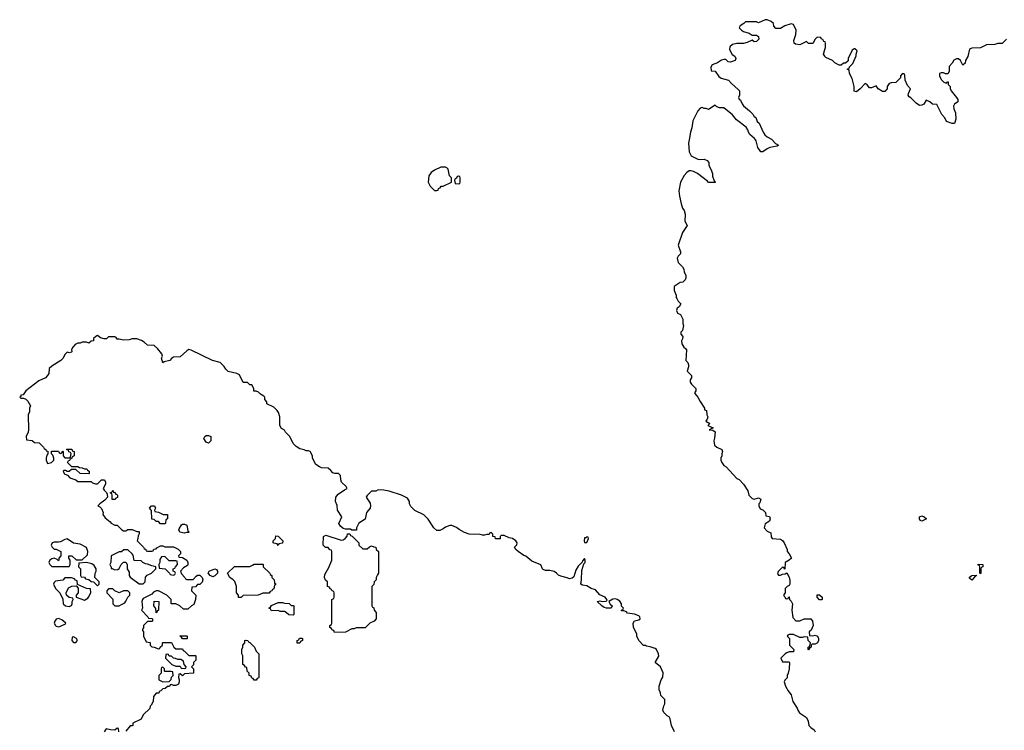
# Model space of a CAD drawing. Header units: inches. Extents: x 2473073 to 2657680, y 705365 to 849016.
# Tile 124 of 151: x 2602594 to 2611650, y 734565 to 741106. Entities that reach past the tile are written whole.
import ezdxf

# ---------------------------------------------------------------- set-up
doc = ezdxf.new("R2010")
doc.units = ezdxf.units.IN
doc.header["$MEASUREMENT"] = 0
for name, color, linetype in [('C6703', 7, 'Continuous'), ('C6704', 7, 'Continuous'), ('C6713', 7, 'Continuous'), ('C6714', 7, 'Continuous')]:
    doc.layers.add(name, color=color, linetype=linetype)

msp = doc.modelspace()

# ---------------------------------------------------------------- linework, layer by layer
at = {"layer": 'C6703', "color": 5, "elevation": 40}
for points in [[(2608752.2, 740000), (2608746.8, 739970), (2608751.3, 739890), (2608770, 739852), (2608830, 739822), (2608850, 739818), (2608890, 739821), (2608918, 739810), (2608931, 739790), (2608931.3, 739770), (2608938, 739750), (2608951.3, 739730), (2608964.7, 739690), (2608965.4, 739665.4), (2608982, 739622), (2608992, 739610), (2608990, 739606), (2608930, 739606), (2608920.4, 739620.4), (2608829.3, 739689.3), (2608790, 739709), (2608770, 739713.2), (2608750, 739713.2), (2608730, 739699), (2608707, 739673), (2608670.6, 739610), (2608657.1, 739530), (2608661.7, 739481.7), (2608677.3, 739410), (2608690, 739372), (2608706, 739350), (2608715.3, 739315.3), (2608711.6, 739251.6), (2608732, 739210), (2608690, 739146), (2608651.3, 739030), (2608672, 738970), (2608672, 738950), (2608650, 738928), (2608641, 738910), (2608650, 738872), (2608691.1, 738831.1), (2608702, 738810), (2608706, 738786), (2608722, 738750), (2608722, 738730), (2608714, 738710), (2608694, 738690), (2608670, 738688), (2608614, 738650), (2608612.7, 738612.7), (2608631.6, 738571.6), (2608632, 738550), (2608638, 738538), (2608650, 738514), (2608674, 738490), (2608658, 738462), (2608642, 738450), (2608634, 738430), (2608645.4, 738405.4), (2608671, 738391), (2608692, 738350), (2608692, 738310), (2608698, 738290), (2608690, 738246), (2608674, 738230), (2608674, 738210), (2608692, 738190), (2608691.6, 738168.4), (2608682, 738150), (2608683.6, 738123.6), (2608702, 738090), (2608718.8, 738078.8), (2608726, 738066), (2608722, 737970), (2608738, 737950), (2608744.7, 737930), (2608744.7, 737910), (2608732, 737870), (2608772, 737830), (2608772, 737810), (2608762, 737790), (2608762, 737770), (2608772, 737750), (2608812, 737710), (2608814, 737690), (2608802, 737670), (2608803.6, 737663.6), (2608832.7, 737632.7), (2608851.3, 737590), (2608892, 737530), (2608894, 737514), (2608912, 737510), (2608914, 737470), (2608922, 737450), (2608918, 737430), (2608906, 737410), (2608942, 737390), (2608922, 737370), (2608971.3, 737350), (2608934, 737330), (2608970, 737326), (2608991, 737311), (2608985.4, 737254.6), (2608978, 737230), (2608981, 737210), (2608986, 737190), (2609004.7, 737170), (2609052, 737150), (2609058, 737130), (2609051.3, 737110), (2609051, 737090), (2609042.8, 737070), (2609042.8, 737050), (2609050.8, 737030), (2609070, 737001), (2609091.3, 736990), (2609190, 736882), (2609210, 736872), (2609251.1, 736831.1), (2609291.3, 736770), (2609301, 736730), (2609330, 736698), (2609350, 736691.3), (2609390, 736704.7), (2609410.9, 736690.9), (2609401, 736659), (2609392, 736650), (2609392, 736630), (2609404.7, 736604.7), (2609430, 736594), (2609454, 736570), (2609458, 736538), (2609490, 736532), (2609498, 736510), (2609491.1, 736488.9), (2609450, 736466), (2609442, 736430), (2609470, 736398), (2609503.6, 736383.6), (2609506.4, 736346.4), (2609514, 736330), (2609590, 736324.7), (2609610, 736312), (2609624.7, 736290), (2609652, 736230), (2609652, 736210), (2609672, 736190), (2609691.3, 736150), (2609672, 736130), (2609634, 736110), (2609632.7, 736047.3), (2609627.3, 736047.3), (2609622, 736062), (2609610, 736066), (2609570, 736026), (2609564.7, 736004.7), (2609572.7, 735992.7), (2609590, 735992), (2609610, 736002), (2609635.3, 736004.7), (2609650, 736014), (2609670, 735974), (2609676.9, 735943.1), (2609676, 735910), (2609670, 735898), (2609651.6, 735888.4), (2609634, 735870), (2609634, 735830), (2609623.6, 735816.4), (2609622, 735802), (2609632.7, 735792.7), (2609638, 735778), (2609650, 735774), (2609662, 735778), (2609667.3, 735792.7), (2609672.7, 735792.7), (2609674, 735770), (2609690, 735754), (2609702, 735730), (2609696, 735670), (2609703.6, 735603.6), (2609732.7, 735572.7), (2609770, 735572), (2609810, 735591.3), (2609870, 735592), (2609884.7, 735570), (2609892, 735530), (2609872.7, 735487.3), (2609854, 735470), (2609858, 735438), (2609890, 735434), (2609910, 735442), (2609930.7, 735430.7), (2609942, 735410), (2609942, 735390), (2609932, 735370), (2609910, 735358), (2609882, 735358), (2609874, 735350), (2609874, 735330), (2609858, 735322), (2609850, 735306), (2609846, 735310), (2609846, 735330), (2609862, 735338), (2609866, 735370), (2609846, 735390), (2609842, 735422), (2609810, 735426), (2609790, 735418), (2609770, 735418), (2609710, 735446), (2609670, 735446), (2609658, 735442), (2609654, 735430), (2609674, 735410), (2609674, 735350), (2609714, 735310), (2609711.6, 735288.4), (2609670, 735286), (2609650, 735278), (2609634, 735270), (2609594, 735230), (2609610, 735194), (2609670, 735194), (2609674, 735190), (2609671.6, 735131.6), (2609662, 735090), (2609652, 735070), (2609651.6, 735048.4), (2609630, 735026), (2609624.7, 735010), (2609638, 734970), (2609651, 734951), (2609658, 734930), (2609690.5, 734890.5), (2609706, 734830), (2609744.7, 734770), (2609751.3, 734750), (2609767.1, 734727.1), (2609830, 734682), (2609844.7, 734650), (2609851.3, 734610), (2609870, 734591.3), (2609902, 734570), (2609911.3, 734550)], [(2609515, 740000), (2609544.7, 739964.7), (2609572, 739950), (2609559.6, 739940.4), (2609494, 739930), (2609470, 739918), (2609430, 739888), (2609410, 739888), (2609382, 739930), (2609368.7, 739990), (2609361.8, 740000)], [(2608618, 734550), (2608589, 734610), (2608578, 734670), (2608568.7, 734688.7), (2608550, 734698), (2608518, 734730), (2608508.9, 734748.9), (2608518, 734790), (2608528, 734810), (2608527.3, 734847.3), (2608490, 734886), (2608488, 734910), (2608476.4, 734936.4), (2608475.3, 734970), (2608494, 735030), (2608510, 735054), (2608513.6, 735093.6), (2608488, 735150), (2608438, 735190), (2608473.2, 735246.8), (2608468.7, 735270), (2608450, 735308), (2608438, 735318), (2608393.6, 735333.6), (2608358, 735338), (2608350, 735346), (2608330, 735346), (2608289, 735390), (2608269, 735430), (2608268.7, 735450), (2608262, 735470), (2608239, 735510), (2608235.3, 735550), (2608249, 735571), (2608290, 735581), (2608302, 735590), (2608298, 735610), (2608290, 735618), (2608250, 735635.3), (2608184, 735644), (2608175.3, 735655.3), (2608150, 735666), (2608130, 735666), (2608128, 735672), (2608142, 735678), (2608146, 735690), (2608128, 735708), (2608128.7, 735730), (2608113.8, 735753.8), (2608090, 735769.3), (2608073.8, 735773.8), (2608048.2, 735771.8), (2608012, 735750), (2608026, 735726), (2608042, 735710), (2608034, 735690), (2607990, 735688), (2607970, 735695.3), (2607948, 735710), (2607906, 735750), (2607930, 735758), (2607950, 735751.3), (2607988, 735752), (2607996.4, 735763.6), (2607995.3, 735770), (2607979, 735790), (2607930, 735813.2), (2607890, 735857.2), (2607850, 735869.5), (2607810, 735894), (2607770, 735901.2), (2607755.3, 735910), (2607762, 735950), (2607765.6, 736034.4), (2607783.1, 736096.9), (2607794, 736110), (2607795.3, 736130), (2607790, 736146), (2607770, 736126), (2607766.4, 736113.6), (2607730, 736075.3), (2607710, 736038), (2607690, 735978), (2607676, 735964), (2607650, 735959), (2607630, 735969), (2607570, 735984), (2607550, 735994), (2607532.3, 736012.3), (2607510, 736026), (2607470, 736036), (2607430, 736037.2), (2607410, 736044), (2607402, 736050), (2607388.7, 736088.7), (2607302.9, 736122.9), (2607250, 736168.7), (2607230, 736175.3), (2607178, 736210), (2607158, 736230), (2607146, 736250), (2607167.3, 736272.7), (2607168, 736290), (2607158, 736310), (2607126, 736330), (2607095.3, 736335.3), (2607050, 736359), (2607022, 736358), (2607014, 736350), (2607012.7, 736327.3), (2606990, 736326), (2606970, 736328.7), (2606966, 736346), (2606946, 736350), (2606946, 736370), (2606930, 736386), (2606918, 736382), (2606912, 736368), (2606890, 736368), (2606870, 736362), (2606850, 736362), (2606828.4, 736368.4), (2606728.9, 736368.9), (2606684.7, 736384.7), (2606634.6, 736414.6), (2606612.9, 736432.9), (2606570, 736449), (2606550, 736448.7), (2606510, 736435.3), (2606490, 736418), (2606456.9, 736403.1), (2606430, 736404), (2606402, 736430), (2606350, 736508), (2606310, 736548), (2606228.4, 736588.4), (2606190, 736626), (2606178, 736650), (2606178, 736670), (2606160.4, 736700.4), (2606106, 736730), (2605992.7, 736767.3), (2605943.6, 736776.4), (2605890, 736778), (2605870, 736766), (2605830, 736766), (2605790, 736726), (2605782, 736710), (2605817.1, 736657.1), (2605822, 736630), (2605817.3, 736610), (2605784.7, 736570), (2605771.1, 736508.9), (2605712, 736470), (2605692, 736430), (2605692.7, 736407.3), (2605650, 736406), (2605635.3, 736415.3), (2605590, 736415.3), (2605570, 736422), (2605543.1, 736443.1), (2605528.9, 736468.9), (2605558, 736530), (2605518, 736590), (2605514.6, 736634.6), (2605498, 736670), (2605502, 736710), (2605522, 736738), (2605580.2, 736779.8), (2605606, 736790), (2605598, 736810), (2605555.3, 736850), (2605548.4, 736871.6), (2605546, 736910), (2605527.3, 736927.3), (2605491.6, 736928.4), (2605474.6, 736934.6), (2605456.5, 736956.5), (2605430, 736978), (2605370, 736982), (2605350, 736988.7), (2605318, 737010), (2605288, 737070), (2605288, 737090), (2605266, 737130), (2605250, 737138), (2605230, 737138), (2605210, 737148), (2605170, 737155.3), (2605136.4, 737176.4), (2605110, 737206), (2605078, 737270), (2605038, 737310), (2605028.4, 737328.4), (2605003.1, 737343.1), (2604986, 737370), (2604988, 737450), (2604975.3, 737490), (2604962, 737510), (2604930, 737538), (2604868, 737570), (2604867.3, 737587.3), (2604848.4, 737608.4), (2604848, 737630), (2604840.4, 737640.4), (2604810, 737658), (2604790, 737678), (2604770, 737686), (2604747.3, 737687.3), (2604746, 737710), (2604730, 737746), (2604710, 737746), (2604690, 737766), (2604650, 737766), (2604616, 737836), (2604590, 737849), (2604510, 737868), (2604490, 737888), (2604474.8, 737914.8), (2604438, 737950), (2604366, 737970), (2604170, 738065.2), (2604150, 738069), (2604130, 738059), (2604070, 738004), (2604010, 737998), (2603991.6, 737988.4), (2603974, 737970), (2603922, 737958), (2603910, 737946), (2603898, 737990), (2603908, 738010), (2603902, 738030), (2603860.4, 738080.4), (2603830, 738106), (2603770, 738108.7), (2603738, 738138), (2603713.6, 738153.6), (2603670, 738168.7), (2603630, 738168.7), (2603599.8, 738160.2), (2603550, 738155.3), (2603510, 738166), (2603490, 738166), (2603482, 738182), (2603470, 738186), (2603410, 738186), (2603391.6, 738168.4), (2603370, 738168), (2603338, 738178), (2603310, 738198), (2603294, 738190), (2603274, 738170), (2603274, 738150), (2603252.7, 738147.3), (2603230, 738128), (2603210, 738138), (2603170, 738138), (2603151.6, 738128.4), (2603130, 738128), (2603105.4, 738114.6), (2603082, 738090), (2603072, 738070), (2603074, 738050), (2603070, 738046), (2603050, 738038), (2603030, 738046), (2603011.6, 738028.4), (2602990, 737988), (2602972, 737970), (2602890, 737918), (2602866, 737894), (2602861, 737850), (2602851, 737830), (2602830, 737809), (2602770, 737781.2), (2602651.3, 737690), (2602626, 737654), (2602606, 737650), (2602603.6, 737636.4), (2602594, 737630), (2602603.6, 737623.6), (2602630, 737622), (2602650, 737614), (2602670, 737594), (2602692, 737550), (2602684.7, 737530), (2602683.6, 737496.4), (2602672.7, 737467.3), (2602674, 737330), (2602672, 737310), (2602654, 737270), (2602658, 737238), (2602710, 737232), (2602730, 737214), (2602771.6, 737211.6), (2602814, 737170), (2602818, 737158), (2602834, 737150), (2602838, 737138), (2602852.7, 737132.7), (2602854, 737110), (2602843.6, 737096.4), (2602838, 737070), (2602838, 737050), (2602850, 737022), (2602886, 737030), (2602908, 737050), (2602908, 737070), (2602898, 737098), (2602886, 737110), (2602887.3, 737132.7), (2602950, 737134), (2602958, 737118), (2602970, 737114), (2602982, 737118), (2602990, 737134), (2602994, 737130), (2602994, 737090), (2603010, 737074), (2603050, 737074), (2603062, 737078), (2603066, 737110), (2603062, 737122), (2603047.3, 737127.3), (2603042, 737142), (2603026, 737150), (2603030, 737154), (2603072.7, 737152.7), (2603078, 737138), (2603094, 737130), (2603094, 737090), (2603078, 737082), (2603074, 737070), (2603058, 737062), (2603052.7, 737047.3), (2603038, 737042), (2603034, 737030), (2603070, 736994), (2603130, 736992), (2603143.6, 736983.6), (2603170, 736982), (2603190, 736972), (2603211.6, 736971.6), (2603218, 736958), (2603234, 736950), (2603234, 736930), (2603230, 736926), (2603150, 736928), (2603110, 736966), (2603070, 736966), (2603050, 736946), (2603030, 736946), (2603016.4, 736956.4), (2603003.6, 736956.4), (2602994, 736950), (2603002, 736930), (2603010, 736922), (2603032.7, 736912.7), (2603054, 736890), (2603111.3, 736871.3), (2603130, 736854), (2603250, 736854), (2603263.6, 736843.6), (2603290, 736834), (2603310, 736834), (2603346, 736870), (2603374, 736870), (2603382, 736850), (2603382, 736830), (2603362, 736790), (2603370, 736774), (2603392.7, 736752.7), (2603399.6, 736739.6), (2603402, 736710), (2603378, 736682), (2603332, 736650), (2603314, 736630), (2603330, 736622), (2603345.4, 736605.4), (2603361, 736570), (2603358, 736550), (2603379.6, 736519.6), (2603424.7, 736484.7), (2603434, 736470), (2603470, 736454), (2603490, 736454), (2603534, 736410), (2603550, 736402), (2603570, 736402), (2603590, 736412), (2603630, 736412), (2603670, 736394), (2603694, 736394), (2603692.7, 736372.7), (2603683.6, 736356.4), (2603682, 736330), (2603674, 736310), (2603734, 736250), (2603738, 736238), (2603754, 736230), (2603758, 736218), (2603770, 736214), (2603810, 736214), (2603822, 736218), (2603827.3, 736232.7), (2603850, 736234), (2603856.4, 736243.6), (2603890, 736262), (2603910, 736262), (2603930, 736254), (2604007.3, 736252.7), (2604051.6, 736231.6), (2604074, 736210), (2604074, 736190), (2604054, 736170), (2604058, 736158), (2604090, 736154), (2604131.3, 736131.3), (2604142, 736110), (2604142, 736090), (2604136.9, 736083.1), (2604099.6, 736060.4), (2604074, 736030), (2604083.6, 736003.6), (2604114, 735970), (2604118, 735958), (2604130, 735954), (2604190, 735954), (2604216.4, 735983.6), (2604228.4, 735991.6), (2604250, 735994), (2604271.6, 735971.6), (2604278, 735950), (2604272.7, 735927.3), (2604250, 735906), (2604230, 735906), (2604210, 735886), (2604178, 735882), (2604174, 735850), (2604214, 735810), (2604211.1, 735768.9), (2604196.9, 735723.1), (2604174, 735710), (2604139.6, 735680.4), (2604100.4, 735680.4), (2604066, 735710), (2604030, 735728), (2603988, 735728), (2603986, 735770), (2603946, 735810), (2603870, 735848), (2603850, 735848), (2603838, 735842), (2603824.7, 735835.3), (2603810, 735818), (2603730, 735778), (2603722, 735770), (2603718, 735750), (2603722, 735690), (2603714, 735670), (2603774, 735610), (2603778, 735598), (2603810, 735594), (2603814, 735590), (2603814, 735570), (2603810, 735566), (2603770, 735566), (2603734, 735530), (2603731.6, 735508.4), (2603723.6, 735496.4), (2603723.6, 735483.6), (2603732, 735470), (2603732.7, 735432.7), (2603758, 735378), (2603792.7, 735372.7), (2603794, 735350), (2603810, 735334), (2603831.6, 735331.6), (2603870, 735314), (2603882, 735318), (2603886, 735330), (2603906, 735350), (2603906, 735370), (2603910, 735374), (2603990, 735374), (2604011.6, 735331.6), (2604030, 735314), (2604090, 735314), (2604098, 735298), (2604110, 735294), (2604150, 735254), (2604210, 735254), (2604214, 735250), (2604214, 735210), (2604194, 735190), (2604191.6, 735168.4), (2604174, 735150), (2604191.6, 735131.6), (2604192, 735090), (2604110, 735086), (2604090, 735066), (2604070, 735086), (2604058, 735082), (2604054, 735050), (2604062, 735030), (2604062, 735010), (2604054, 734990), (2604030, 734978), (2604010, 734978), (2603990, 734986), (2603978, 734982), (2603971.6, 734968.4), (2603952.7, 734967.3), (2603931.3, 734948.7), (2603910, 734946), (2603892.7, 734927.3), (2603878, 734922), (2603872.7, 734907.3), (2603850, 734906), (2603823.6, 734876.4), (2603822, 734830), (2603803.6, 734796.4), (2603792.7, 734787.3), (2603790, 734766), (2603730, 734706), (2603710, 734668), (2603634, 734630), (2603634, 734610), (2603630, 734606), (2603610, 734606), (2603570, 734558)], [(2603506, 734550), (2603502, 734582), (2603490, 734586), (2603470, 734566), (2603430, 734568), (2603390, 734578), (2603371.3, 734550)]]:
    msp.add_lwpolyline(points, dxfattribs=at)
for points in [[(2606510, 739748.7), (2606467.3, 739747.3), (2606410, 739722), (2606379.6, 739700.4), (2606358, 739670), (2606351.6, 739611.6), (2606370, 739574), (2606410, 739534), (2606430, 739534), (2606442, 739538), (2606447.3, 739552.7), (2606462, 739558), (2606470, 739574), (2606490, 739574), (2606566, 739610), (2606566, 739650), (2606548, 739670), (2606535.3, 739730), (2606523.1, 739743.1)], [(2606630, 739666), (2606618, 739662), (2606612.7, 739647.3), (2606598, 739642), (2606594, 739630), (2606598, 739598), (2606630, 739594), (2606642, 739598), (2606646, 739610), (2606646, 739650), (2606642, 739662)], [(2604330, 737208), (2604310, 737218), (2604288.7, 737250), (2604298, 737270), (2604310, 737278), (2604330, 737278), (2604351.3, 737270), (2604352, 737230)], [(2603470, 736688), (2603446, 736690), (2603446, 736730), (2603442, 736742), (2603426, 736750), (2603442, 736758), (2603450, 736774), (2603458, 736758), (2603470, 736754), (2603478, 736738), (2603490, 736734), (2603492.7, 736727.3), (2603492.7, 736707.3), (2603478, 736702)], [(2603890, 736466), (2603870, 736486), (2603850, 736486), (2603830, 736506), (2603808.9, 736508.9), (2603807.3, 736587.3), (2603788, 736610), (2603806, 736630), (2603834, 736630), (2603842, 736610), (2603834, 736590), (2603838, 736578), (2603870, 736572), (2603912.7, 736552.7), (2603954, 736550), (2603954, 736510), (2603938, 736502), (2603934, 736470), (2603930, 736466)], [(2604110, 736378), (2604066, 736390), (2604058, 736410), (2604060.4, 736419.6), (2604083.1, 736456.9), (2604090, 736462), (2604110, 736462), (2604130, 736454), (2604142, 736402), (2604154, 736390), (2604150, 736386), (2604130, 736386)], [(2604970, 736266), (2604962, 736282), (2604930, 736286), (2604926, 736290), (2604926, 736310), (2604946, 736330), (2604950, 736354), (2604970, 736352), (2605014, 736310), (2605012.7, 736287.3), (2604978, 736282)], [(2605750, 736234), (2605790, 736234), (2605810, 736254), (2605830, 736262), (2605852.7, 736252.7), (2605871.1, 736251.1), (2605874, 736230), (2605894, 736210), (2605894, 736010), (2605883.6, 735996.4), (2605874, 735970), (2605874, 735950), (2605854, 735930), (2605852.7, 735907.3), (2605834, 735890), (2605834, 735710), (2605838, 735698), (2605852.7, 735692.7), (2605854, 735670), (2605874, 735650), (2605874, 735590), (2605854, 735570), (2605814, 735550), (2605771.6, 735508.4), (2605690, 735508), (2605670, 735498), (2605650, 735498), (2605590, 735468), (2605490, 735466), (2605482, 735482), (2605467.3, 735487.3), (2605462, 735502), (2605446, 735510), (2605446, 735530), (2605462, 735538), (2605466, 735550), (2605466, 735770), (2605482, 735778), (2605486, 735790), (2605486, 735830), (2605482, 735842), (2605467.3, 735847.3), (2605462, 735862), (2605450, 735866), (2605442, 735882), (2605426, 735890), (2605426, 735930), (2605407.3, 735947.3), (2605398, 735970), (2605400.4, 735999.6), (2605436.4, 736063.6), (2605466, 736130), (2605466, 736210), (2605462, 736222), (2605447.3, 736227.3), (2605430, 736246), (2605407.3, 736247.3), (2605386, 736270), (2605388, 736350), (2605410, 736362), (2605550, 736316), (2605570, 736318), (2605588, 736330), (2605607.3, 736352.7), (2605610, 736374), (2605630, 736374), (2605638, 736358), (2605652.7, 736352.7), (2605714, 736290), (2605714, 736270)], [(2607810, 736346), (2607802, 736338), (2607790, 736335.3), (2607784.7, 736310), (2607790, 736294), (2607810, 736294), (2607826, 736330), (2607822, 736342)], [(2603030, 736328), (2603010, 736322), (2602970, 736299), (2602950, 736295.3), (2602910, 736298), (2602894, 736290), (2602882, 736270), (2602892, 736250), (2602910, 736232), (2602930, 736232), (2602971.3, 736210), (2602972, 736170), (2602954, 736150), (2602954, 736130), (2602950, 736126), (2602938, 736138), (2602910, 736148), (2602890, 736142), (2602872, 736130), (2602862, 736110), (2602872, 736090), (2602890, 736072), (2603050, 736074), (2603058, 736090), (2603058, 736130), (2603046, 736150), (2603046, 736170), (2603074, 736170), (2603112.7, 736132.7), (2603167.3, 736132.7), (2603219, 736181), (2603222, 736210), (2603208.7, 736248.7), (2603150, 736279), (2603090, 736288.7)], [(2603587.3, 736227.3), (2603552.7, 736227.3), (2603531.6, 736208.4), (2603510, 736208), (2603434, 736170), (2603432, 736110), (2603422, 736090), (2603434, 736066), (2603434, 736054), (2603446, 736054), (2603470, 736042), (2603496.4, 736043.6), (2603510, 736054), (2603528, 736090), (2603550, 736114), (2603570, 736114), (2603582, 736090), (2603582, 736050), (2603599.6, 736019.6), (2603602, 735990), (2603610, 735974), (2603692.7, 735912.7), (2603730, 735914), (2603747.3, 735932.7), (2603750, 735974), (2603767.3, 735992.7), (2603806, 736010), (2603846, 736050), (2603846, 736070), (2603810, 736078), (2603770, 736095.3), (2603750, 736098), (2603726, 736110), (2603710, 736126), (2603648.4, 736128.4), (2603636.4, 736176.4), (2603628, 736190)], [(2603930, 736166), (2603898, 736162), (2603883.6, 736136.4), (2603882, 736110), (2603874, 736090), (2603878, 736058), (2603931.6, 736051.6), (2603972.7, 736012.7), (2603978, 735998), (2604010, 735994), (2604022, 735998), (2604026, 736010), (2604022, 736022), (2604006, 736030), (2604006, 736050), (2604022, 736058), (2604026, 736070), (2604046, 736090), (2604042, 736122), (2604030, 736126), (2603970, 736126)], [(2603210, 736108), (2603138, 736102), (2603134, 736070), (2603154, 736050), (2603154, 735990), (2603158, 735978), (2603190, 735974), (2603198, 735958), (2603230, 735954), (2603250, 735934), (2603272.7, 735932.7), (2603310, 735894), (2603326, 735910), (2603326, 735930), (2603286, 735970), (2603288, 736010), (2603298, 736030), (2603298, 736050), (2603280.4, 736080.4), (2603256.4, 736096.4)], [(2604630, 735786), (2604607.3, 735787.3), (2604606, 735810), (2604588.9, 735828.9), (2604588, 735890), (2604573.6, 735933.6), (2604558, 735950), (2604528, 735970), (2604506, 736010), (2604570, 736074), (2604710, 736074), (2604736.4, 736083.6), (2604750, 736094), (2604830, 736094), (2604834, 736090), (2604834, 736070), (2604894, 736010), (2604898, 735998), (2604914, 735990), (2604914, 735970), (2604934, 735950), (2604938, 735918), (2604954, 735910), (2604938, 735902), (2604932.7, 735867.3), (2604918, 735862), (2604912.7, 735847.3), (2604898, 735842), (2604890, 735826), (2604830, 735826), (2604787.3, 735807.3), (2604650, 735806)], [(2604370, 735978), (2604346, 735990), (2604328, 736010), (2604338, 736030), (2604388.9, 736051.1), (2604403.6, 736043.6), (2604414, 736030), (2604414, 736010), (2604390, 735986)], [(2603070, 735968), (2603010, 735968), (2602990, 735946), (2602923.6, 735936.4), (2602910, 735926), (2602904.7, 735910), (2602922, 735870), (2602962, 735830), (2602991.6, 735771.6), (2602994, 735730), (2603014, 735710), (2603050, 735704.7), (2603070, 735714), (2603078, 735730), (2603078, 735750), (2603086, 735770), (2603082, 735782), (2603050, 735786), (2603026, 735810), (2603022, 735830), (2603043.1, 735876.9), (2603072.7, 735892.7), (2603114, 735894), (2603132, 735872), (2603132, 735830), (2603114, 735810), (2603114, 735790), (2603190, 735762), (2603220.4, 735779.6), (2603228, 735790), (2603248, 735830), (2603246, 735866), (2603208.9, 735868.9), (2603126, 735906), (2603122, 735942), (2603107.3, 735947.3), (2603098, 735958)], [(2603450, 735866), (2603410, 735866), (2603394, 735850), (2603394, 735830), (2603451.6, 735771.6), (2603452, 735730), (2603459.6, 735719.6), (2603470, 735712), (2603510, 735712), (2603530, 735722), (2603560.4, 735739.6), (2603570, 735752), (2603589, 735791), (2603608, 735810), (2603606, 735830), (2603587.3, 735847.3), (2603550, 735848), (2603508.7, 735828.7), (2603468.4, 735848.4)], [(2609950, 735766), (2609928, 735790), (2609927.3, 735812.7), (2609950, 735812), (2609974, 735790), (2609974, 735770), (2609970, 735766)], [(2603850, 735646), (2603847.3, 735687.3), (2603828, 735710), (2603830, 735752), (2603874, 735750), (2603872, 735670), (2603858, 735662)], [(2605090, 735714), (2605110, 735714), (2605114, 735710), (2605114, 735630), (2605110, 735626), (2605070, 735628), (2605046, 735650), (2605030, 735658), (2604990, 735658), (2604970, 735668), (2604910, 735666), (2604902, 735682), (2604886, 735690), (2604902, 735698), (2604910, 735714), (2604970, 735742), (2605010, 735742), (2605030, 735734), (2605071.6, 735731.6)], [(2602950, 735595.3), (2602930, 735588), (2602918, 735570), (2602912, 735550), (2602922, 735530), (2602930, 735522), (2602950, 735518), (2602970, 735524.7), (2603015.3, 735544.7), (2603018, 735550), (2602983.1, 735583.1)], [(2603090, 735426), (2603078, 735422), (2603074, 735390), (2603090, 735374), (2603110, 735374), (2603126, 735390), (2603118, 735410)], [(2604090, 735406), (2604082, 735422), (2604066, 735430), (2604070, 735434), (2604130, 735434), (2604134, 735430), (2604134, 735410), (2604130, 735406)], [(2604750, 735026), (2604742, 735042), (2604730, 735046), (2604722, 735062), (2604706, 735070), (2604706, 735090), (2604686, 735110), (2604682, 735142), (2604670, 735146), (2604662, 735162), (2604646, 735170), (2604646, 735250), (2604638, 735270), (2604638, 735310), (2604646, 735330), (2604646, 735350), (2604666, 735370), (2604666, 735390), (2604670, 735394), (2604692.7, 735392.7), (2604698, 735378), (2604710, 735374), (2604754, 735330), (2604770, 735294), (2604794, 735270), (2604792.7, 735052.7), (2604790, 735046), (2604778, 735042), (2604770, 735026)], [(2605170, 735366), (2605147.3, 735367.3), (2605146, 735390), (2605162, 735398), (2605167.3, 735412.7), (2605190, 735414), (2605194, 735410), (2605194, 735390), (2605178, 735382)], [(2603950, 735266), (2603938, 735262), (2603934, 735230), (2603994, 735170), (2604030, 735154), (2604070, 735154), (2604078, 735138), (2604110, 735134), (2604122, 735138), (2604126, 735150), (2604106, 735170), (2604102, 735202), (2604076.4, 735216.4), (2604050, 735218), (2604027.3, 735227.3), (2604008.4, 735228.4), (2603990, 735246), (2603967.3, 735247.3), (2603962, 735262)], [(2603910, 735146), (2603898, 735142), (2603894, 735130), (2603894, 735090), (2603874, 735070), (2603874, 735030), (2603910, 735012), (2603970, 735014), (2603987.3, 735032.7), (2603990, 735054), (2604006, 735070), (2604002, 735102), (2603987.3, 735107.3), (2603930, 735106), (2603926, 735110), (2603926, 735130)]]:
    msp.add_lwpolyline(points, close=True, dxfattribs=at)
at = {"layer": 'C6704', "color": 5, "elevation": 40}
for points in [[(2610000, 740902.7), (2609990, 740906), (2609982, 740922), (2609967.3, 740927.3), (2609962, 740942), (2609930, 740946), (2609910, 740926), (2609890, 740886), (2609850, 740886), (2609830, 740906), (2609770, 740875.3), (2609730, 740882), (2609718, 740890), (2609714.6, 740914.6), (2609732.7, 740970), (2609736, 741010), (2609710, 741062), (2609690, 741068), (2609631.1, 741048.9), (2609590, 741026), (2609550, 741026), (2609530, 741046), (2609526, 741070), (2609506, 741090), (2609470, 741106), (2609450, 741106), (2609390, 741078), (2609370, 741086), (2609270, 741086), (2609254, 741070), (2609222, 741050), (2609212, 741030), (2609232, 741010), (2609250, 740998), (2609302, 740982), (2609330, 740962), (2609370, 740962), (2609390, 740952), (2609393.2, 740926.8), (2609370, 740904), (2609350, 740902), (2609330, 740918), (2609284.9, 740895.1), (2609250, 740888), (2609190, 740888), (2609150, 740878), (2609124.7, 740855.3), (2609122, 740830), (2609146, 740786), (2609172, 740770), (2609182, 740750), (2609174, 740730), (2609130, 740715.3), (2609110, 740718), (2609090, 740738), (2609070, 740739), (2609047.5, 740732.5), (2609011.3, 740708.7), (2608962, 740690), (2608951.3, 740670), (2608954, 740634), (2608990, 740632), (2609023.5, 740583.5), (2609046.4, 740566.4), (2609114, 740550), (2609139.6, 740519.6), (2609203.6, 740463.6), (2609214, 740450), (2609214, 740410), (2609204.7, 740390), (2609210, 740374), (2609224.7, 740364.7), (2609238, 740330), (2609250, 740312), (2609306.8, 740266.8), (2609336.9, 740236.9), (2609350, 740214), (2609364.7, 740204.7), (2609378, 740170), (2609394, 740154), (2609430.6, 740070.6), (2609447.3, 740047.3), (2609467.7, 740027.7), (2609510, 740006), (2609515, 740000)], [(2610000, 740768), (2609998, 740770), (2609988, 740790), (2610000, 740830)], [(2609361.8, 740000), (2609352.9, 740012.9), (2609309.1, 740049.1), (2609297.2, 740070), (2609292, 740092), (2609276.6, 740116.6), (2609185.6, 740185.6), (2609148.7, 740230), (2609070, 740294), (2609030, 740295.3), (2609004.7, 740304.7), (2608990, 740318), (2608930, 740278), (2608907.3, 740287.3), (2608888.4, 740288.4), (2608870, 740298), (2608854, 740290), (2608830, 740266), (2608785.4, 740174.6), (2608777.3, 740110), (2608764.9, 740070), (2608752.2, 740000)]]:
    msp.add_lwpolyline(points, dxfattribs=at)
at = {"layer": 'C6713', "color": 5, "elevation": 40}
for points in [[(2610890, 736489), (2610876.4, 736496.4), (2610868.7, 736510), (2610869.1, 736530.9), (2610890, 736538), (2610914, 736530), (2610934, 736510)], [(2611430, 736006), (2611426, 736010), (2611426, 736070), (2611422, 736082), (2611410, 736086), (2611410, 736094), (2611454, 736090), (2611454, 736070), (2611438, 736062), (2611434, 736050), (2611434, 736010)], [(2611350, 735948), (2611330, 735966), (2611330, 735974), (2611350, 735991.3), (2611392.7, 735992.7), (2611390, 735986), (2611378, 735982), (2611374, 735970)]]:
    msp.add_lwpolyline(points, close=True, dxfattribs=at)
at = {"layer": 'C6714', "color": 5, "elevation": 40}
for points in [[(2611670, 740928), (2611630, 740886), (2611590, 740886), (2611563.6, 740876.4), (2611486.4, 740873.6), (2611432, 740848), (2611350, 740844), (2611330, 740834), (2611314.4, 740765.6), (2611292, 740730), (2611290, 740706), (2611270, 740686), (2611246, 740730), (2611230, 740746), (2611210, 740746), (2611185.4, 740734.6), (2611170, 740706), (2611143.6, 740676.4), (2611142, 740630), (2611130, 740606), (2611110, 740606), (2611090, 740618), (2611070, 740618), (2611054, 740610), (2611054, 740590), (2611070, 740554), (2611094, 740530), (2611118, 740522), (2611127.3, 740532.7), (2611132.7, 740532.7), (2611134, 740510), (2611151.6, 740491.6), (2611152.7, 740472.7), (2611162, 740450), (2611211.3, 740390), (2611222, 740370), (2611222, 740350), (2611191.6, 740328.4), (2611182, 740310), (2611186, 740286), (2611202, 740250), (2611204.7, 740190), (2611190.8, 740149.2), (2611171.1, 740148.9), (2611118, 740170), (2611103.1, 740203.1), (2611074.6, 740234.6), (2611030, 740326), (2610990, 740328), (2610966, 740350), (2610930, 740366), (2610911.1, 740328.9), (2610890, 740318), (2610870, 740315.3), (2610838, 740338), (2610790, 740388), (2610776.4, 740396.4), (2610766, 740410), (2610767.3, 740427.3), (2610786, 740470), (2610760.2, 740500.2), (2610738, 740550), (2610735.3, 740595.3), (2610730, 740606), (2610710, 740606), (2610694, 740590), (2610694, 740570), (2610652.7, 740527.3), (2610610, 740526), (2610590, 740518), (2610574, 740490), (2610574, 740470), (2610550, 740446), (2610530, 740446), (2610490, 740468), (2610470, 740498), (2610430, 740478), (2610410, 740478), (2610390, 740506), (2610370, 740518), (2610324.7, 740470), (2610290, 740442), (2610270, 740448), (2610269.2, 740490), (2610250, 740566), (2610226, 740610), (2610222, 740642), (2610206, 740650), (2610222, 740658), (2610227.3, 740672.7), (2610256.4, 740703.6), (2610287.3, 740772.7), (2610287.3, 740787.3), (2610298, 740818), (2610276.4, 740836.4), (2610270, 740838), (2610250, 740826), (2610214, 740750), (2610212.7, 740727.3), (2610190, 740706), (2610170, 740706), (2610150, 740686), (2610130, 740686), (2610090, 740708), (2610068.9, 740728.9), (2610010, 740758), (2610000, 740768)], [(2610000, 740830), (2610006, 740850), (2610006, 740890), (2610002, 740902), (2610000, 740902.7)]]:
    msp.add_lwpolyline(points, dxfattribs=at)

doc.saveas('drawing.dxf')
